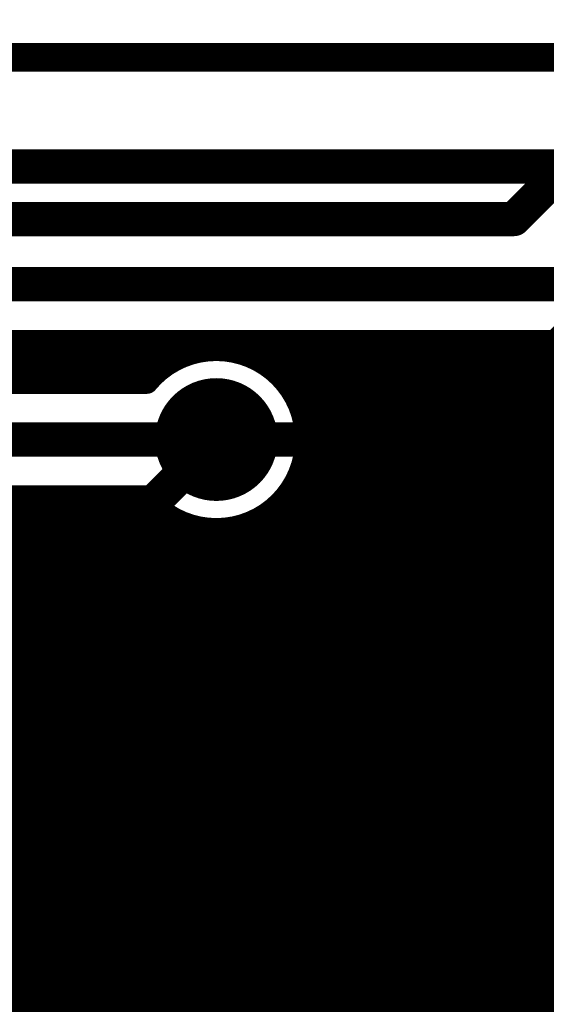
# Model space of a CAD drawing. Extents: x 7.17 to 14.1, y 4 to 11.75.
# Tile 87 of 219: x 9.1 to 9.28, y 6.67 to 7.02. Entities that reach past the tile are written whole.
import ezdxf

# ---------------------------------------------------------------- set-up
doc = ezdxf.new("R2010")
doc.units = 0
for name, color, linetype in [('BOTTOMLAYER', 5, 'CONTINUOUS'), ('BOTTOMSOLDER', 6, 'CONTINUOUS'), ('TOPLAYER', 1, 'CONTINUOUS'), ('TOPSOLDER', 216, 'CONTINUOUS')]:
    doc.layers.add(name, color=color, linetype=linetype)

msp = doc.modelspace()

# ---------------------------------------------------------------- linework, layer by layer
at = {"layer": 'BOTTOMLAYER'}
for points, const_width in [([(8.768858, 6.371761), (9.44422, 7.047123)], 0.008), ([(8.768413, 6.364246), (9.443413, 7.039245)], 0.008), ([(8.764495, 6.353256), (9.4442, 7.032961)], 0.008), ([(8.617404, 6.199094), (9.445936, 7.027626)], 0.008), ([(8.562319, 6.136938), (9.448384, 7.023002)], 0.008), ([(8.561, 6.128548), (9.451438, 7.018986)], 0.008), ([(8.55587, 6.116346), (9.45506, 7.015536)], 0.008), ([(8.293095, 5.8465), (9.459256, 7.012662)], 0.008), ([(8.300166, 5.8465), (9.464083, 7.010417)], 0.008), ([(8.307237, 5.8465), (9.469674, 7.008937)], 0.008), ([(8.314308, 5.8465), (9.476341, 7.008533)], 0.008), ([(8.987604, 7.006596), (9.287604, 7.006596)], 0.01), ([(8.321379, 5.8465), (9.480749, 7.00587)], 0.008), ([(8.32845, 5.8465), (9.484285, 7.002335)], 0.008), ([(8.335521, 5.8465), (9.48782, 6.998799)], 0.008), ([(8.342592, 5.8465), (9.491356, 6.995264)], 0.008), ([(8.789788, 6.286625), (9.494891, 6.991728)], 0.008), ([(8.803811, 6.293576), (9.498427, 6.988193)], 0.008), ([(8.966774, 6.449468), (9.501963, 6.984657)], 0.008), ([(8.975807, 6.45143), (9.505498, 6.981122)], 0.008), ([(8.982596, 6.451149), (9.509034, 6.977586)], 0.008), ([(8.988266, 6.449747), (9.512569, 6.97405)], 0.008), ([(8.947405, 6.968369), (9.289377, 6.968369)], 0.012), ([(8.993153, 6.447563), (9.516105, 6.970515)], 0.008), ([(9.031662, 6.479001), (9.51964, 6.966979)], 0.008), ([(9.039732, 6.48), (9.523176, 6.963444)], 0.008), ([(9.046803, 6.48), (9.526711, 6.959908)], 0.008), ([(9.053874, 6.48), (9.530288, 6.956414)], 0.008), ([(9.060945, 6.48), (9.534557, 6.953612)], 0.008), ([(9.068017, 6.48), (9.539904, 6.951888)], 0.008), ([(9.075088, 6.48), (9.546684, 6.951596)], 0.008), ([(9.082159, 6.48), (9.553755, 6.951596)], 0.008), ([(9.08923, 6.48), (9.560826, 6.951596)], 0.008), ([(8.858589, 6.927185), (9.293193, 6.927185)], 0.012), ([(8.743439, 6.402911), (9.247713, 6.907185)], 0.008), ([(8.748682, 6.401083), (9.254784, 6.907185)], 0.008), ([(8.753278, 6.398608), (9.261855, 6.907185)], 0.008), ([(8.757312, 6.395571), (9.268926, 6.907185)], 0.008), ([(8.76082, 6.392008), (9.275997, 6.907185)], 0.008), ([(8.7638, 6.387917), (9.283069, 6.907185)], 0.008), ([(8.766213, 6.383258), (9.29014, 6.907185)], 0.008), ([(8.767964, 6.377938), (9.297733, 6.907707)], 0.008), ([(8.858589, 6.907185), (9.293193, 6.907185)], 0.008), ([(9.080514, 6.907185), (9.094919, 6.89278)], 0.008), ([(9.084815, 6.89278), (9.09922, 6.907185)], 0.008), ([(9.087585, 6.907185), (9.10199, 6.89278)], 0.008), ([(9.091886, 6.89278), (9.106291, 6.907185)], 0.008), ([(9.094656, 6.907185), (9.109061, 6.89278)], 0.008), ([(9.098957, 6.89278), (9.113362, 6.907185)], 0.008), ([(9.101727, 6.907185), (9.116132, 6.89278)], 0.008), ([(9.106028, 6.89278), (9.120433, 6.907185)], 0.008), ([(9.108798, 6.907185), (9.123203, 6.89278)], 0.008), ([(9.113099, 6.89278), (9.127504, 6.907185)], 0.008), ([(9.115869, 6.907185), (9.130274, 6.89278)], 0.008), ([(9.12017, 6.89278), (9.134575, 6.907185)], 0.008), ([(9.12294, 6.907185), (9.137345, 6.89278)], 0.008), ([(9.127242, 6.89278), (9.141647, 6.907185)], 0.008), ([(9.130012, 6.907185), (9.142785, 6.894411)], 0.008), ([(9.134313, 6.89278), (9.148718, 6.907185)], 0.008), ([(9.137083, 6.907185), (9.146502, 6.897766)], 0.008), ([(9.144154, 6.907185), (9.150798, 6.900541)], 0.008), ([(9.145878, 6.897274), (9.155789, 6.907185)], 0.008), ([(9.151225, 6.907185), (9.15574, 6.902669)], 0.008), ([(9.158296, 6.907185), (9.161482, 6.903999)], 0.008), ([(9.159301, 6.903627), (9.16286, 6.907185)], 0.008), ([(9.165367, 6.907185), (9.168388, 6.904164)], 0.008), ([(9.166999, 6.904253), (9.169931, 6.907185)], 0.008), ([(9.172438, 6.907185), (9.177743, 6.90188)], 0.008), ([(9.17319, 6.903373), (9.177002, 6.907185)], 0.008), ([(9.178461, 6.901573), (9.184073, 6.907185)], 0.008), ([(9.179509, 6.907185), (9.682694, 6.404)], 0.008), ([(9.183032, 6.899073), (9.191144, 6.907185)], 0.008), ([(9.18658, 6.907185), (9.689765, 6.404)], 0.008), ([(9.187001, 6.895971), (9.198215, 6.907185)], 0.008), ([(9.190404, 6.892303), (9.205286, 6.907185)], 0.008), ([(9.193231, 6.888058), (9.212357, 6.907185)], 0.008), ([(9.193651, 6.907185), (9.696836, 6.404)], 0.008), ([(9.19518, 6.861723), (9.240642, 6.907185)], 0.008), ([(9.195419, 6.883176), (9.219429, 6.907185)], 0.008), ([(9.196827, 6.877512), (9.2265, 6.907185)], 0.008), ([(9.197117, 6.870731), (9.233571, 6.907185)], 0.008), ([(9.200722, 6.907185), (9.703907, 6.404)], 0.008), ([(9.207794, 6.907185), (9.710979, 6.404)], 0.008), ([(9.214865, 6.907185), (9.71805, 6.404)], 0.008), ([(9.221936, 6.907185), (9.725121, 6.404)], 0.008), ([(9.229007, 6.907185), (9.732192, 6.404)], 0.008), ([(9.236078, 6.907185), (9.739263, 6.404)], 0.008), ([(9.243149, 6.907185), (9.746334, 6.404)], 0.008), ([(9.25022, 6.907185), (9.753405, 6.404)], 0.008), ([(9.257291, 6.907185), (9.760476, 6.404)], 0.008), ([(9.264362, 6.907185), (9.767547, 6.404)], 0.008), ([(9.271434, 6.907185), (9.774619, 6.404)], 0.008), ([(9.278505, 6.907185), (9.78169, 6.404)], 0.008), ([(8.93174, 6.89278), (9.141348, 6.89278)], 0.008), ([(9.194785, 6.884839), (9.675623, 6.404)], 0.008), ([(9.197068, 6.875484), (9.668552, 6.404)], 0.008), ([(8.907404, 6.87278), (9.165684, 6.87278)], 0.012), ([(9.196903, 6.868578), (9.661481, 6.404)], 0.008), ([(9.195573, 6.862836), (9.65441, 6.404)], 0.008), ([(9.193445, 6.857894), (9.647339, 6.404)], 0.008), ([(8.645533, 6.404), (9.094313, 6.85278)], 0.008), ([(8.652604, 6.404), (9.101384, 6.85278)], 0.008), ([(8.659675, 6.404), (9.108455, 6.85278)], 0.008), ([(8.666746, 6.404), (9.115526, 6.85278)], 0.008), ([(8.673817, 6.404), (9.122597, 6.85278)], 0.008), ([(8.680888, 6.404), (9.129668, 6.85278)], 0.008), ([(8.687959, 6.404), (9.136739, 6.85278)], 0.008), ([(8.69503, 6.404), (9.142493, 6.851463)], 0.008), ([(8.93087, 6.851766), (9.378637, 6.404)], 0.008), ([(8.93174, 6.85278), (9.141348, 6.85278)], 0.008), ([(8.936928, 6.85278), (9.385708, 6.404)], 0.008), ([(8.943999, 6.85278), (9.392779, 6.404)], 0.008), ([(8.95107, 6.85278), (9.39985, 6.404)], 0.008), ([(8.958141, 6.85278), (9.406921, 6.404)], 0.008), ([(8.965212, 6.85278), (9.413992, 6.404)], 0.008), ([(8.972283, 6.85278), (9.421064, 6.404)], 0.008), ([(8.979355, 6.85278), (9.428135, 6.404)], 0.008), ([(8.986426, 6.85278), (9.435206, 6.404)], 0.008), ([(8.993497, 6.85278), (9.442277, 6.404)], 0.008), ([(9.000568, 6.85278), (9.449348, 6.404)], 0.008), ([(9.007639, 6.85278), (9.456419, 6.404)], 0.008), ([(9.01471, 6.85278), (9.46349, 6.404)], 0.008), ([(9.021781, 6.85278), (9.470561, 6.404)], 0.008), ([(9.028852, 6.85278), (9.477632, 6.404)], 0.008), ([(9.035923, 6.85278), (9.484703, 6.404)], 0.008), ([(9.042995, 6.85278), (9.491775, 6.404)], 0.008), ([(9.050066, 6.85278), (9.498846, 6.404)], 0.008), ([(9.057137, 6.85278), (9.505917, 6.404)], 0.008), ([(9.064208, 6.85278), (9.512988, 6.404)], 0.008), ([(9.071279, 6.85278), (9.520059, 6.404)], 0.008), ([(9.07835, 6.85278), (9.52713, 6.404)], 0.008), ([(9.085421, 6.85278), (9.534201, 6.404)], 0.008), ([(9.092492, 6.85278), (9.541272, 6.404)], 0.008), ([(9.099563, 6.85278), (9.548343, 6.404)], 0.008), ([(9.106634, 6.85278), (9.555414, 6.404)], 0.008), ([(9.113706, 6.85278), (9.562485, 6.404)], 0.008), ([(9.120777, 6.85278), (9.569557, 6.404)], 0.008), ([(9.127848, 6.85278), (9.576628, 6.404)], 0.008), ([(9.134919, 6.85278), (9.583699, 6.404)], 0.008), ([(9.19067, 6.853598), (9.640268, 6.404)], 0.008), ([(8.702101, 6.404), (9.146161, 6.84806)], 0.008), ([(8.927249, 6.848317), (9.371566, 6.404)], 0.008), ([(9.187315, 6.849881), (9.633197, 6.404)], 0.008), ([(8.709172, 6.404), (9.150406, 6.845233)], 0.008), ([(8.923053, 6.845442), (9.364495, 6.404)], 0.008), ([(9.148176, 6.846593), (9.59077, 6.404)], 0.008), ([(9.178878, 6.844176), (9.619054, 6.404)], 0.008), ([(9.183395, 6.84673), (9.626125, 6.404)], 0.008), ([(8.716244, 6.404), (9.155288, 6.843045)], 0.008), ([(8.723315, 6.404), (9.160952, 6.841637)], 0.008), ([(8.730386, 6.404), (9.167732, 6.841347)], 0.008), ([(8.737367, 6.403911), (9.176741, 6.843285)], 0.008), ([(9.160054, 6.841787), (9.597841, 6.404)], 0.008), ([(9.167575, 6.841337), (9.604912, 6.404)], 0.008), ([(9.173673, 6.84231), (9.611983, 6.404)], 0.008)]:
    msp.add_lwpolyline(points, dxfattribs=dict(at, const_width=const_width))
for points, const_width in [([(9.092656, 6.907185, 1), (9.096656, 6.907185, 1)], 0.004), ([(9.09722, 6.907185, 1), (9.10122, 6.907185, 1)], 0.004), ([(9.099727, 6.907185, 1), (9.103727, 6.907185, 1)], 0.004), ([(9.104291, 6.907185, 1), (9.108291, 6.907185, 1)], 0.004), ([(9.106798, 6.907185, 1), (9.110798, 6.907185, 1)], 0.004), ([(9.111362, 6.907185, 1), (9.115362, 6.907185, 1)], 0.004), ([(9.113869, 6.907185, 1), (9.117869, 6.907185, 1)], 0.004), ([(9.118433, 6.907185, 1), (9.122433, 6.907185, 1)], 0.004), ([(9.12094, 6.907185, 1), (9.12494, 6.907185, 1)], 0.004), ([(9.125504, 6.907185, 1), (9.129504, 6.907185, 1)], 0.004), ([(9.128011, 6.907185, 1), (9.132012, 6.907185, 1)], 0.004), ([(9.132575, 6.907185, 1), (9.136575, 6.907185, 1)], 0.004), ([(9.135083, 6.907185, 1), (9.139083, 6.907185, 1)], 0.004), ([(9.139646, 6.907185, 1), (9.143646, 6.907185, 1)], 0.004), ([(9.142154, 6.907185, 1), (9.146154, 6.907185, 1)], 0.004), ([(9.146718, 6.907185, 1), (9.150718, 6.907185, 1)], 0.004), ([(9.149225, 6.907185, 1), (9.153225, 6.907185, 1)], 0.004), ([(9.153789, 6.907185, 1), (9.157789, 6.907185, 1)], 0.004), ([(9.156296, 6.907185, 1), (9.160296, 6.907185, 1)], 0.004), ([(9.16086, 6.907185, 1), (9.16486, 6.907185, 1)], 0.004), ([(9.163367, 6.907185, 1), (9.167367, 6.907185, 1)], 0.004), ([(9.167931, 6.907185, 1), (9.171931, 6.907185, 1)], 0.004), ([(9.170438, 6.907185, 1), (9.174438, 6.907185, 1)], 0.004), ([(9.175002, 6.907185, 1), (9.179002, 6.907185, 1)], 0.004), ([(9.177509, 6.907185, 1), (9.181509, 6.907185, 1)], 0.004), ([(9.182073, 6.907185, 1), (9.186073, 6.907185, 1)], 0.004), ([(9.18458, 6.907185, 1), (9.18858, 6.907185, 1)], 0.004), ([(9.189144, 6.907185, 1), (9.193144, 6.907185, 1)], 0.004), ([(9.191651, 6.907185, 1), (9.195651, 6.907185, 1)], 0.004), ([(9.196215, 6.907185, 1), (9.200215, 6.907185, 1)], 0.004), ([(9.198723, 6.907185, 1), (9.202723, 6.907185, 1)], 0.004), ([(9.203286, 6.907185, 1), (9.207286, 6.907185, 1)], 0.004), ([(9.205794, 6.907185, 1), (9.209794, 6.907185, 1)], 0.004), ([(9.210358, 6.907185, 1), (9.214358, 6.907185, 1)], 0.004), ([(9.212865, 6.907185, 1), (9.216865, 6.907185, 1)], 0.004), ([(9.217429, 6.907185, 1), (9.221429, 6.907185, 1)], 0.004), ([(9.219936, 6.907185, 1), (9.223936, 6.907185, 1)], 0.004), ([(9.2245, 6.907185, 1), (9.2285, 6.907185, 1)], 0.004), ([(9.227007, 6.907185, 1), (9.231007, 6.907185, 1)], 0.004), ([(9.231571, 6.907185, 1), (9.235571, 6.907185, 1)], 0.004), ([(9.234078, 6.907185, 1), (9.238078, 6.907185, 1)], 0.004), ([(9.238642, 6.907185, 1), (9.242642, 6.907185, 1)], 0.004), ([(9.241149, 6.907185, 1), (9.245149, 6.907185, 1)], 0.004), ([(9.245713, 6.907185, 1), (9.249713, 6.907185, 1)], 0.004), ([(9.24822, 6.907185, 1), (9.25222, 6.907185, 1)], 0.004), ([(9.252784, 6.907185, 1), (9.256784, 6.907185, 1)], 0.004), ([(9.255291, 6.907185, 1), (9.259291, 6.907185, 1)], 0.004), ([(9.259855, 6.907185, 1), (9.263855, 6.907185, 1)], 0.004), ([(9.262362, 6.907185, 1), (9.266362, 6.907185, 1)], 0.004), ([(9.266926, 6.907185, 1), (9.270926, 6.907185, 1)], 0.004), ([(9.269433, 6.907185, 1), (9.273433, 6.907185, 1)], 0.004), ([(9.273997, 6.907185, 1), (9.277997, 6.907185, 1)], 0.004), ([(9.276505, 6.907185, 1), (9.280505, 6.907185, 1)], 0.004), ([(9.281068, 6.907185, 1), (9.285068, 6.907185, 1)], 0.004), ([(9.15374, 6.902669, 1), (9.15774, 6.902669, 1)], 0.004), ([(9.157301, 6.903627, 1), (9.161301, 6.903627, 1)], 0.004), ([(9.159482, 6.903999, 1), (9.163482, 6.903999, 1)], 0.004), ([(9.164998, 6.904253, 1), (9.168999, 6.904253, 1)], 0.004), ([(9.166388, 6.904164, 1), (9.170388, 6.904164, 1)], 0.004), ([(9.17119, 6.903373, 1), (9.17519, 6.903373, 1)], 0.004), ([(9.148798, 6.900541, 1), (9.152798, 6.900541, 1)], 0.004), ([(9.175743, 6.90188, 1), (9.179743, 6.90188, 1)], 0.004), ([(9.176461, 6.901573, 1), (9.180461, 6.901573, 1)], 0.004), ([(9.143878, 6.897274, 1), (9.147878, 6.897274, 1)], 0.004), ([(9.144502, 6.897766, 1), (9.148502, 6.897766, 1)], 0.004), ([(9.181032, 6.899073, 1), (9.185032, 6.899073, 1)], 0.004), ([(9.185001, 6.895971, 1), (9.189001, 6.895971, 1)], 0.004), ([(9.092919, 6.89278, 1), (9.096919, 6.89278, 1)], 0.004), ([(9.096957, 6.89278, 1), (9.100957, 6.89278, 1)], 0.004), ([(9.09999, 6.89278, 1), (9.10399, 6.89278, 1)], 0.004), ([(9.104028, 6.89278, 1), (9.108028, 6.89278, 1)], 0.004), ([(9.107061, 6.89278, 1), (9.111061, 6.89278, 1)], 0.004), ([(9.111099, 6.89278, 1), (9.115099, 6.89278, 1)], 0.004), ([(9.114132, 6.89278, 1), (9.118132, 6.89278, 1)], 0.004), ([(9.11817, 6.89278, 1), (9.12217, 6.89278, 1)], 0.004), ([(9.121203, 6.89278, 1), (9.125203, 6.89278, 1)], 0.004), ([(9.125241, 6.89278, 1), (9.129241, 6.89278, 1)], 0.004), ([(9.128274, 6.89278, 1), (9.132274, 6.89278, 1)], 0.004), ([(9.132313, 6.89278, 1), (9.136313, 6.89278, 1)], 0.004), ([(9.135345, 6.89278, 1), (9.139345, 6.89278, 1)], 0.004), ([(9.139348, 6.89278, 1), (9.143348, 6.89278, 1)], 0.004), ([(9.139348, 6.89278, 1), (9.143348, 6.89278, 1)], 0.004), ([(9.140785, 6.894411, 1), (9.144785, 6.894411, 1)], 0.004), ([(9.188404, 6.892303, 1), (9.192404, 6.892303, 1)], 0.004), ([(9.191231, 6.888058, 1), (9.195231, 6.888058, 1)], 0.004), ([(9.192785, 6.884839, 1), (9.196784, 6.884839, 1)], 0.004), ([(9.193419, 6.883176, 1), (9.197419, 6.883176, 1)], 0.004), ([(9.194827, 6.877512, 1), (9.198827, 6.877512, 1)], 0.004), ([(9.195068, 6.875484, 1), (9.199068, 6.875484, 1)], 0.004), ([(9.162684, 6.87278, 1), (9.168684, 6.87278, 1)], 0.006), ([(9.195184, 6.87278, 1), (9.199184, 6.87278, 1)], 0.004), ([(9.195184, 6.87278, 1), (9.199184, 6.87278, 1)], 0.004), ([(9.194902, 6.868578, 1), (9.198903, 6.868578, 1)], 0.004), ([(9.195117, 6.870731, 1), (9.199117, 6.870731, 1)], 0.004), ([(9.193179, 6.861723, 1), (9.19718, 6.861723, 1)], 0.004), ([(9.193573, 6.862836, 1), (9.197573, 6.862836, 1)], 0.004), ([(9.191445, 6.857894, 1), (9.195445, 6.857894, 1)], 0.004), ([(9.092313, 6.85278, 1), (9.096313, 6.85278, 1)], 0.004), ([(9.097563, 6.85278, 1), (9.101563, 6.85278, 1)], 0.004), ([(9.099384, 6.85278, 1), (9.103384, 6.85278, 1)], 0.004), ([(9.104634, 6.85278, 1), (9.108634, 6.85278, 1)], 0.004), ([(9.106455, 6.85278, 1), (9.110455, 6.85278, 1)], 0.004), ([(9.111705, 6.85278, 1), (9.115706, 6.85278, 1)], 0.004), ([(9.113526, 6.85278, 1), (9.117526, 6.85278, 1)], 0.004), ([(9.118777, 6.85278, 1), (9.122777, 6.85278, 1)], 0.004), ([(9.120597, 6.85278, 1), (9.124597, 6.85278, 1)], 0.004), ([(9.125848, 6.85278, 1), (9.129848, 6.85278, 1)], 0.004), ([(9.127668, 6.85278, 1), (9.131668, 6.85278, 1)], 0.004), ([(9.132919, 6.85278, 1), (9.136919, 6.85278, 1)], 0.004), ([(9.134739, 6.85278, 1), (9.138739, 6.85278, 1)], 0.004), ([(9.139348, 6.85278, 1), (9.143348, 6.85278, 1)], 0.004), ([(9.139348, 6.85278, 1), (9.143348, 6.85278, 1)], 0.004), ([(9.140493, 6.851463, 1), (9.144493, 6.851463, 1)], 0.004), ([(9.18867, 6.853598, 1), (9.19267, 6.853598, 1)], 0.004), ([(9.144161, 6.84806, 1), (9.148161, 6.84806, 1)], 0.004), ([(9.185315, 6.849881, 1), (9.189315, 6.849881, 1)], 0.004), ([(9.146176, 6.846593, 1), (9.150177, 6.846593, 1)], 0.004), ([(9.148406, 6.845233, 1), (9.152406, 6.845233, 1)], 0.004), ([(9.176878, 6.844176, 1), (9.180878, 6.844176, 1)], 0.004), ([(9.181395, 6.84673, 1), (9.185395, 6.84673, 1)], 0.004), ([(9.153288, 6.843045, 1), (9.157288, 6.843045, 1)], 0.004), ([(9.158054, 6.841787, 1), (9.162054, 6.841787, 1)], 0.004), ([(9.158952, 6.841637, 1), (9.162952, 6.841637, 1)], 0.004), ([(9.165575, 6.841337, 1), (9.169575, 6.841337, 1)], 0.004), ([(9.165733, 6.841347, 1), (9.169733, 6.841347, 1)], 0.004), ([(9.171673, 6.84231, 1), (9.175673, 6.84231, 1)], 0.004), ([(9.174741, 6.843285, 1), (9.178741, 6.843285, 1)], 0.004)]:
    msp.add_lwpolyline(points, format="xyb", close=True, dxfattribs=dict(at, const_width=const_width))
at = {"layer": 'BOTTOMLAYER', "const_width": 0.008}
for points in [[(9.141348, 6.89278, -0.704024), (9.197184, 6.87278)], [(9.197184, 6.87278, -0.704024), (9.141348, 6.85278)]]:
    msp.add_lwpolyline(points, format="xyb", dxfattribs=at)
at = {"layer": 'BOTTOMSOLDER', "const_width": 0.0215}
msp.add_lwpolyline([(9.154934, 6.87278, 1), (9.176434, 6.87278, 1)], format="xyb", close=True, dxfattribs=at)
at = {"layer": 'TOPLAYER'}
for points, const_width in [([(9.269904, 6.95), (9.394904, 7.075)], 0.012), ([(9.292904, 6.788), (9.557429, 7.052525)], 0.04), ([(9.252684, 6.87278), (9.429904, 7.05)], 0.012), ([(9.274904, 6.84), (9.474904, 7.04)], 0.012), ([(9.064904, 6.95), (9.269904, 6.95)], 0.012), ([(9.102904, 6.81), (9.165684, 6.87278)], 0.012), ([(9.165684, 6.87278), (9.167904, 6.87056)], 0.012), ([(9.165684, 6.87278), (9.252684, 6.87278)], 0.012), ([(9.152904, 6.8), (9.192904, 6.84)], 0.012), ([(9.192904, 6.84), (9.274904, 6.84)], 0.012), ([(9.102904, 6.42), (9.102904, 6.81)], 0.012), ([(9.292904, 6.42), (9.292904, 6.788)], 0.04), ([(9.152904, 6.42), (9.152904, 6.8)], 0.012)]:
    msp.add_lwpolyline(points, dxfattribs=dict(at, const_width=const_width))
for points, const_width in [([(9.266904, 6.95, 1), (9.272904, 6.95, 1)], 0.006), ([(9.266904, 6.95, 1), (9.272904, 6.95, 1)], 0.006), ([(9.162684, 6.87278, 1), (9.168684, 6.87278, 1)], 0.006), ([(9.162684, 6.87278, 1), (9.168684, 6.87278, 1)], 0.006), ([(9.162684, 6.87278, 1), (9.168684, 6.87278, 1)], 0.006), ([(9.164904, 6.87056, 1), (9.170904, 6.87056, 1)], 0.006), ([(9.249684, 6.87278, 1), (9.255684, 6.87278, 1)], 0.006), ([(9.249684, 6.87278, 1), (9.255684, 6.87278, 1)], 0.006), ([(9.189904, 6.84, 1), (9.195904, 6.84, 1)], 0.006), ([(9.189904, 6.84, 1), (9.195904, 6.84, 1)], 0.006), ([(9.271904, 6.84, 1), (9.277904, 6.84, 1)], 0.006), ([(9.271904, 6.84, 1), (9.277904, 6.84, 1)], 0.006), ([(9.099904, 6.81, 1), (9.105904, 6.81, 1)], 0.006), ([(9.099904, 6.81, 1), (9.105904, 6.81, 1)], 0.006), ([(9.282904, 6.788, 1), (9.302904, 6.788, 1)], 0.02), ([(9.282904, 6.788, 1), (9.302904, 6.788, 1)], 0.02), ([(9.149904, 6.8, 1), (9.155904, 6.8, 1)], 0.006), ([(9.149904, 6.8, 1), (9.155904, 6.8, 1)], 0.006)]:
    msp.add_lwpolyline(points, format="xyb", close=True, dxfattribs=dict(at, const_width=const_width))
at = {"layer": 'TOPSOLDER', "const_width": 0.0215}
msp.add_lwpolyline([(9.154934, 6.87278, 1), (9.176434, 6.87278, 1)], format="xyb", close=True, dxfattribs=at)

doc.saveas('drawing.dxf')
